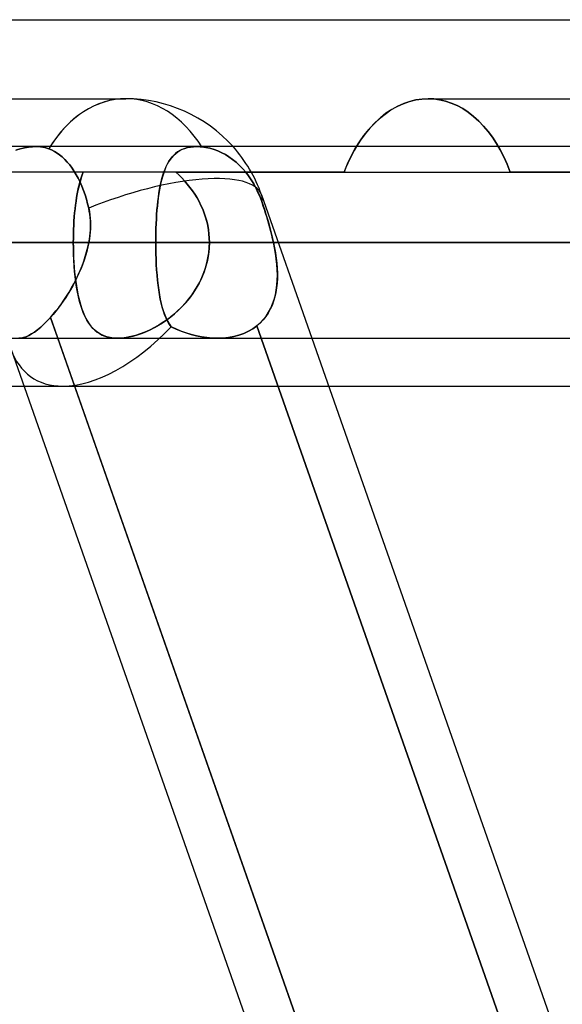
# Model space of a CAD drawing. Header units: millimetres. Extents: x -185 to 185, y -130 to 54.
# Tile 47 of 76: x 31.58 to 35.18, y -29.7 to -23.17. Entities that reach past the tile are written whole.
import ezdxf

# ---------------------------------------------------------------- set-up
doc = ezdxf.new("R2010")
doc.units = ezdxf.units.MM
doc.layers.add('MAIN-1', color=7, linetype='Continuous')
doc.layers.add('MAIN-2', color=7, linetype='Continuous')

msp = doc.modelspace()

# ---------------------------------------------------------------- linework, layer by layer
at = {"layer": 'MAIN-1'}
for p, q in [((-45.72, -23.1713), (45.72, -23.1713)), ((30.2452, -23.695), (32.284, -23.695)), ((34.0853, -23.7443), (34.0459, -23.7661)), ((34.1254, -23.7265), (34.0853, -23.7443)), ((34.1659, -23.7127), (34.1254, -23.7265)), ((34.2064, -23.7028), (34.1659, -23.7127)), ((34.2466, -23.697), (34.2064, -23.7028)), ((34.2863, -23.695), (34.2466, -23.697)), ((34.2863, -23.695), (36.3251, -23.695)), ((33.9705, -23.8214), (33.9349, -23.8543)), ((34.0076, -23.7919), (33.9705, -23.8214)), ((34.0459, -23.7661), (34.0076, -23.7919)), ((33.9349, -23.8543), (33.9011, -23.8901)), ((33.8692, -23.9285), (33.8395, -23.9692)), ((33.9011, -23.8901), (33.8692, -23.9285)), ((96.053, -24.0125), (-96.053, -24.0125)), ((33.8395, -23.9692), (33.8118, -24.0126)), ((-96.649, -24.6475), (96.649, -24.6475)), ((32.4817, -24.6475), (35.1758, -24.6475)), ((-96.053, -25.2825), (96.053, -25.2825)), ((35.8779, -36.8125), (31.8333, -25.2825)), ((33.5162, -25.2825), (37.5608, -36.8125)), ((31.5235, -25.3569), (35.542, -36.8125)), ((26.195, -25.6), (31.6088, -25.6)), ((33.6275, -25.6), (35.6498, -25.6))]:
    msp.add_line(p, q, dxfattribs=at)
msp.add_arc((32.284, -24.6475), 0.9525, 41.81028, 90.00004, dxfattribs=at)
msp.add_ellipse((32.284, -24.6475), major_axis=(0, -0.9525), ratio=0.707107, start_param=-3.141593, end_param=-2.300522, dxfattribs=at)
at = {"layer": 'MAIN-2'}
for p, q in [((34.0406, -23.7694), (34.0808, -23.7466)), ((34.0808, -23.7466), (34.1217, -23.7279)), ((34.1217, -23.7279), (34.1631, -23.7135)), ((34.1631, -23.7135), (34.2045, -23.7032)), ((34.2045, -23.7032), (34.2457, -23.697)), ((34.2457, -23.697), (34.2863, -23.695)), ((34.3244, -23.6968), (34.2863, -23.695)), ((34.2863, -23.695), (34.3244, -23.6968)), ((34.363, -23.7023), (34.3244, -23.6968)), ((34.3244, -23.6968), (34.363, -23.7023)), ((34.4017, -23.7114), (34.363, -23.7023)), ((34.363, -23.7023), (34.4017, -23.7114)), ((34.4403, -23.7242), (34.4017, -23.7114)), ((34.4017, -23.7114), (34.4403, -23.7242)), ((34.4785, -23.7407), (34.4403, -23.7242)), ((34.4403, -23.7242), (34.4785, -23.7407)), ((34.5161, -23.7609), (34.4785, -23.7407)), ((34.4785, -23.7407), (34.5161, -23.7609)), ((33.9639, -23.8272), (34.0016, -23.7964)), ((34.0016, -23.7964), (34.0406, -23.7694)), ((34.5526, -23.7848), (34.5161, -23.7609)), ((34.5161, -23.7609), (34.5526, -23.7848)), ((34.5879, -23.8123), (34.5526, -23.7848)), ((34.5526, -23.7848), (34.5879, -23.8123)), ((34.6219, -23.8429), (34.5879, -23.8123)), ((34.5879, -23.8123), (34.6219, -23.8429)), ((33.8936, -23.8986), (33.9278, -23.8614)), ((33.9278, -23.8614), (33.9639, -23.8272)), ((34.6542, -23.8764), (34.6219, -23.8429)), ((34.6219, -23.8429), (34.6542, -23.8764)), ((34.6848, -23.9125), (34.6542, -23.8764)), ((34.6542, -23.8764), (34.6848, -23.9125)), ((33.8318, -23.9808), (33.8615, -23.9386)), ((33.8615, -23.9386), (33.8936, -23.8986)), ((34.7135, -23.9508), (34.6848, -23.9125)), ((34.6848, -23.9125), (34.7135, -23.9508)), ((34.74, -23.9911), (34.7135, -23.9508)), ((34.7135, -23.9508), (34.74, -23.9911)), ((31.6114, -24.0207), (31.6384, -24.0161)), ((31.6397, -24.016), (31.6134, -24.0203)), ((31.6384, -24.0161), (31.6643, -24.0134)), ((31.665, -24.0133), (31.6397, -24.016)), ((31.6643, -24.0134), (31.6891, -24.0125)), ((31.6892, -24.0125), (31.665, -24.0133)), ((31.6891, -24.0125), (31.7044, -24.0129)), ((31.7045, -24.0129), (31.6892, -24.0125)), ((31.7044, -24.0129), (31.7193, -24.014)), ((31.7193, -24.014), (31.7045, -24.0129)), ((31.7337, -24.0159), (31.7193, -24.014)), ((31.7193, -24.014), (31.7337, -24.0159)), ((31.7475, -24.0186), (31.7337, -24.0159)), ((31.7337, -24.0159), (31.7475, -24.0187)), ((32.7111, -24.0154), (32.6919, -24.0192)), ((32.6927, -24.0189), (32.7116, -24.0154)), ((32.7313, -24.0132), (32.7111, -24.0154)), ((32.7116, -24.0154), (32.7314, -24.0132)), ((32.7523, -24.0125), (32.7313, -24.0132)), ((32.7314, -24.0132), (32.7522, -24.0125)), ((32.7522, -24.0125), (32.7578, -24.0125)), ((32.758, -24.0125), (32.7523, -24.0125)), ((32.7578, -24.0125), (32.7636, -24.0127)), ((32.7637, -24.0127), (32.758, -24.0125)), ((32.7636, -24.0127), (32.7694, -24.0129)), ((32.7695, -24.0129), (32.7637, -24.0127)), ((32.7694, -24.0129), (32.7752, -24.0133)), ((32.7753, -24.0133), (32.7695, -24.0129)), ((32.7752, -24.0133), (32.7812, -24.0137)), ((32.7812, -24.0137), (32.7753, -24.0133)), ((32.7812, -24.0137), (32.7872, -24.0143)), ((32.7872, -24.0143), (32.7812, -24.0137)), ((32.7872, -24.0143), (32.8141, -24.018)), ((32.8141, -24.018), (32.7872, -24.0143)), ((33.8118, -24.0126), (33.7969, -24.0384)), ((33.8038, -24.0261), (33.8318, -23.9808)), ((34.7652, -24.0344), (34.74, -23.9911)), ((34.74, -23.9911), (34.7652, -24.0344)), ((31.5553, -24.0351), (31.5836, -24.0271)), ((31.5863, -24.0264), (31.5587, -24.034)), ((31.5836, -24.0271), (31.6114, -24.0207)), ((31.6134, -24.0203), (31.5863, -24.0264)), ((31.7608, -24.0221), (31.7475, -24.0186)), ((31.7475, -24.0187), (31.7608, -24.0221)), ((31.7734, -24.0263), (31.7608, -24.0221)), ((31.7608, -24.0221), (31.7734, -24.0263)), ((31.7923, -24.0343), (31.7734, -24.0263)), ((31.7734, -24.0263), (31.7923, -24.0344)), ((31.8107, -24.044), (31.7923, -24.0343)), ((31.7923, -24.0344), (31.8107, -24.044)), ((31.8284, -24.0549), (31.8107, -24.044)), ((31.8107, -24.044), (31.8284, -24.0549)), ((31.8451, -24.067), (31.8284, -24.0549)), ((31.8284, -24.0549), (31.8451, -24.067)), ((31.862, -24.0811), (31.8451, -24.067)), ((31.8451, -24.067), (31.862, -24.0811)), ((31.879, -24.0971), (31.862, -24.0811)), ((31.862, -24.0811), (31.879, -24.0971)), ((32.5794, -24.0951), (32.5902, -24.0814)), ((32.6, -24.0706), (32.5883, -24.0837)), ((32.5902, -24.0814), (32.6018, -24.0688)), ((32.6127, -24.0587), (32.6, -24.0706)), ((32.6018, -24.0688), (32.6144, -24.0573)), ((32.6263, -24.0481), (32.6127, -24.0587)), ((32.6144, -24.0573), (32.6279, -24.0471)), ((32.641, -24.0389), (32.6263, -24.0481)), ((32.6279, -24.0471), (32.6424, -24.0381)), ((32.6568, -24.0309), (32.641, -24.0389)), ((32.6424, -24.0381), (32.6581, -24.0304)), ((32.6738, -24.0243), (32.6568, -24.0309)), ((32.6581, -24.0304), (32.6748, -24.024)), ((32.6919, -24.0192), (32.6738, -24.0243)), ((32.6748, -24.024), (32.6927, -24.0189)), ((32.8141, -24.018), (32.8412, -24.0237)), ((32.8412, -24.0237), (32.8141, -24.018)), ((32.8412, -24.0237), (32.8681, -24.0316)), ((32.8681, -24.0316), (32.8412, -24.0237)), ((32.8681, -24.0316), (32.8943, -24.0414)), ((32.8943, -24.0414), (32.8681, -24.0316)), ((32.8943, -24.0414), (32.9194, -24.0527)), ((32.9194, -24.0527), (32.8943, -24.0414)), ((32.9194, -24.0527), (32.9431, -24.0655)), ((32.9431, -24.0655), (32.9194, -24.0527)), ((32.9431, -24.0655), (32.9669, -24.0802)), ((32.9669, -24.0802), (32.9431, -24.0655)), ((32.9669, -24.0802), (32.9906, -24.0972)), ((32.9906, -24.0972), (32.9669, -24.0802)), ((33.7529, -24.1267), (33.7775, -24.0748)), ((33.7824, -24.0652), (33.7685, -24.0929)), ((33.7775, -24.0748), (33.8038, -24.0261)), ((33.7969, -24.0384), (33.7824, -24.0652)), ((34.789, -24.0808), (34.7652, -24.0344)), ((34.7652, -24.0344), (34.789, -24.0808)), ((34.8111, -24.1299), (34.789, -24.0808)), ((34.789, -24.0808), (34.8111, -24.1299)), ((31.8957, -24.1149), (31.879, -24.0971)), ((31.879, -24.0971), (31.8957, -24.1149)), ((31.9118, -24.1343), (31.8957, -24.1149)), ((31.8957, -24.1149), (31.9118, -24.1343)), ((31.9273, -24.1551), (31.9118, -24.1343)), ((31.9118, -24.1343), (31.9273, -24.1551)), ((32.5496, -24.1476), (32.5418, -24.1663)), ((32.5436, -24.1617), (32.5516, -24.1433)), ((32.5581, -24.1299), (32.5496, -24.1476)), ((32.5516, -24.1433), (32.5602, -24.1261)), ((32.5674, -24.1134), (32.5581, -24.1299)), ((32.5602, -24.1261), (32.5695, -24.11)), ((32.5774, -24.0979), (32.5674, -24.1134)), ((32.5695, -24.11), (32.5794, -24.0951)), ((32.5883, -24.0837), (32.5774, -24.0979)), ((32.9906, -24.0972), (33.014, -24.1162)), ((33.014, -24.1162), (32.9906, -24.0972)), ((33.014, -24.1162), (33.0366, -24.1371)), ((33.0366, -24.1371), (33.014, -24.1162)), ((33.0366, -24.1371), (33.0579, -24.1594)), ((33.0579, -24.1594), (33.0366, -24.1371)), ((33.7304, -24.1812), (33.7529, -24.1267)), ((33.7552, -24.1216), (33.7425, -24.1511)), ((33.7685, -24.0929), (33.7552, -24.1216)), ((34.8314, -24.1812), (34.8111, -24.1299)), ((34.8111, -24.1299), (34.8314, -24.1812)), ((33.7304, -24.1812), (30.8639, -24.1812)), ((31.9417, -24.1767), (31.9273, -24.1551)), ((31.9273, -24.1551), (31.9417, -24.1767)), ((31.9551, -24.1989), (31.9417, -24.1767)), ((31.9417, -24.1767), (31.9551, -24.1989)), ((31.9678, -24.2223), (31.9551, -24.1989)), ((31.9551, -24.1989), (31.9678, -24.2223)), ((31.9884, -24.2189), (31.995, -24.1996)), ((31.995, -24.1994), (31.9885, -24.2185)), ((32.002, -24.1812), (31.995, -24.1994)), ((31.995, -24.1996), (32.002, -24.1812)), ((32.528, -24.2068), (32.5219, -24.2286)), ((32.5232, -24.2236), (32.5295, -24.2019)), ((32.5346, -24.1861), (32.528, -24.2068)), ((32.5295, -24.2019), (32.5363, -24.1812)), ((32.5418, -24.1663), (32.5346, -24.1861)), ((32.5363, -24.1812), (32.5436, -24.1617)), ((32.6342, -24.1998), (32.614, -24.1812)), ((32.614, -24.1812), (34.8314, -24.1812)), ((32.614, -24.1812), (32.6343, -24.1999)), ((32.6538, -24.2192), (32.6342, -24.1998)), ((32.6343, -24.1999), (32.654, -24.2194)), ((33.0579, -24.1594), (33.0779, -24.1827)), ((33.0779, -24.1827), (33.0579, -24.1594)), ((33.0779, -24.1827), (33.0961, -24.2065)), ((33.0961, -24.2065), (33.0779, -24.1827)), ((33.0961, -24.2065), (33.1137, -24.2322)), ((33.1137, -24.2322), (33.0961, -24.2065)), ((33.7425, -24.1511), (33.7304, -24.1812)), ((33.7304, -24.1812), (41.7329, -24.1812)), ((45.72, -24.1812), (34.8314, -24.1812)), ((31.9803, -24.2476), (31.9678, -24.2223)), ((31.9678, -24.2223), (31.9803, -24.2476)), ((31.9712, -24.2812), (31.9765, -24.2597)), ((31.9766, -24.2592), (31.9713, -24.2807)), ((31.9765, -24.2597), (31.9822, -24.2389)), ((31.9823, -24.2384), (31.9766, -24.2592)), ((31.9922, -24.2746), (31.9803, -24.2476)), ((31.9803, -24.2476), (31.9922, -24.2746)), ((31.9822, -24.2389), (31.9884, -24.2189)), ((31.9885, -24.2185), (31.9823, -24.2384)), ((32.0033, -24.3029), (31.9922, -24.2746)), ((31.9922, -24.2746), (32.0033, -24.3029)), ((32.5113, -24.2749), (32.5067, -24.2995)), ((32.5075, -24.2953), (32.5123, -24.2704)), ((32.5164, -24.2513), (32.5113, -24.2749)), ((32.5123, -24.2704), (32.5175, -24.2465)), ((32.5219, -24.2286), (32.5164, -24.2513)), ((32.5175, -24.2465), (32.5232, -24.2236)), ((32.6728, -24.2395), (32.6538, -24.2192)), ((32.654, -24.2194), (32.673, -24.2397)), ((32.6912, -24.2606), (32.6728, -24.2395)), ((32.673, -24.2397), (32.6912, -24.2607)), ((32.7086, -24.2825), (32.6912, -24.2606)), ((32.6912, -24.2607), (32.7086, -24.2825)), ((33.1137, -24.2322), (33.1308, -24.26)), ((33.1308, -24.26), (33.1137, -24.2322)), ((33.1308, -24.26), (33.1469, -24.2895)), ((33.1469, -24.2895), (33.1308, -24.26)), ((31.9575, -24.3503), (31.9617, -24.3265)), ((31.9618, -24.3261), (31.9576, -24.3498)), ((31.9617, -24.3265), (31.9662, -24.3035)), ((31.9663, -24.303), (31.9618, -24.3261)), ((31.9662, -24.3035), (31.9712, -24.2812)), ((31.9713, -24.2807), (31.9663, -24.303)), ((32.0136, -24.3322), (32.0033, -24.3029)), ((32.0033, -24.3029), (32.0136, -24.3322)), ((32.0227, -24.3619), (32.0136, -24.3322)), ((32.0136, -24.3322), (32.0227, -24.3619)), ((32.5026, -24.3249), (32.4989, -24.3512)), ((32.4993, -24.3476), (32.5032, -24.321)), ((32.5067, -24.2995), (32.5026, -24.3249)), ((32.5032, -24.321), (32.5075, -24.2953)), ((32.7252, -24.3051), (32.7086, -24.2825)), ((32.7086, -24.2825), (32.7251, -24.305)), ((32.7251, -24.305), (32.7408, -24.3283)), ((32.7409, -24.3284), (32.7252, -24.3051)), ((32.7408, -24.3283), (32.7554, -24.3522)), ((32.7555, -24.3524), (32.7409, -24.3284)), ((33.1469, -24.2895), (33.1618, -24.3203)), ((33.1617, -24.3203), (33.1469, -24.2895)), ((33.1751, -24.3519), (33.1617, -24.3203)), ((33.1618, -24.3203), (33.1751, -24.3519)), ((33.1828, -24.3322), (33.5162, -25.2825)), ((31.9504, -24.3995), (31.9473, -24.4253)), ((31.9473, -24.4257), (31.9503, -24.3999)), ((31.9503, -24.3999), (31.9537, -24.3748)), ((31.9538, -24.3743), (31.9504, -24.3995)), ((31.9537, -24.3748), (31.9575, -24.3503)), ((31.9576, -24.3498), (31.9538, -24.3743)), ((32.0308, -24.3915), (32.0227, -24.3619)), ((32.0227, -24.3619), (32.0308, -24.3915)), ((32.0378, -24.421), (32.0308, -24.3915)), ((32.0308, -24.3915), (32.0378, -24.421)), ((32.4926, -24.4062), (32.49, -24.4348)), ((32.4902, -24.4322), (32.4929, -24.4032)), ((32.4955, -24.3783), (32.4926, -24.4062)), ((32.4929, -24.4032), (32.4959, -24.3751)), ((32.4989, -24.3512), (32.4955, -24.3783)), ((32.4959, -24.3751), (32.4993, -24.3476)), ((32.7554, -24.3522), (32.769, -24.3768)), ((32.7692, -24.377), (32.7555, -24.3524)), ((32.769, -24.3768), (32.7816, -24.402)), ((32.7817, -24.4022), (32.7692, -24.377)), ((32.7816, -24.402), (32.793, -24.4277)), ((32.7931, -24.428), (32.7817, -24.4022)), ((33.1751, -24.3519), (33.1868, -24.3836)), ((33.1868, -24.3836), (33.1751, -24.3519)), ((33.1946, -24.4066), (33.1868, -24.3836)), ((33.1868, -24.3836), (33.1954, -24.4091)), ((33.2023, -24.43), (33.1946, -24.4066)), ((33.1954, -24.4091), (33.2039, -24.4349)), ((31.9446, -24.4518), (31.9422, -24.4788)), ((31.9422, -24.4791), (31.9445, -24.4521)), ((31.9445, -24.4521), (31.9473, -24.4257)), ((31.9473, -24.4253), (31.9446, -24.4518)), ((32.0378, -24.421), (32.0421, -24.4431)), ((32.0418, -24.4411), (32.0378, -24.421)), ((32.0449, -24.4614), (32.0418, -24.4411)), ((32.0421, -24.4431), (32.0454, -24.4653)), ((32.0472, -24.4818), (32.0449, -24.4614)), ((32.0454, -24.4653), (32.0477, -24.4877)), ((32.4878, -24.4639), (32.4859, -24.4936)), ((32.486, -24.492), (32.4879, -24.4618)), ((32.49, -24.4348), (32.4878, -24.4639)), ((32.4879, -24.4618), (32.4902, -24.4322)), ((32.793, -24.4277), (32.8032, -24.454)), ((32.8033, -24.4544), (32.7931, -24.428)), ((32.8032, -24.454), (32.8121, -24.4807)), ((32.8122, -24.4811), (32.8033, -24.4544)), ((33.2099, -24.4537), (33.2023, -24.43)), ((33.2039, -24.4349), (33.2122, -24.461)), ((33.2173, -24.4777), (33.2099, -24.4537)), ((33.2122, -24.461), (33.2202, -24.4873)), ((31.9386, -24.5338), (31.9373, -24.5618)), ((31.9373, -24.5621), (31.9386, -24.5341)), ((31.9402, -24.5061), (31.9386, -24.5338)), ((31.9386, -24.5341), (31.9402, -24.5064)), ((31.9422, -24.4788), (31.9402, -24.5061)), ((31.9402, -24.5064), (31.9422, -24.4791)), ((32.0487, -24.5024), (32.0472, -24.4818)), ((32.0477, -24.4877), (32.0491, -24.5103)), ((32.0494, -24.523), (32.0487, -24.5024)), ((32.0495, -24.533), (32.049, -24.5558)), ((32.0491, -24.5103), (32.0495, -24.533)), ((32.0494, -24.5437), (32.0494, -24.523)), ((32.4832, -24.5534), (32.4844, -24.5225)), ((32.4844, -24.5237), (32.4832, -24.5541)), ((32.4844, -24.5225), (32.486, -24.492)), ((32.4859, -24.4936), (32.4844, -24.5237)), ((32.8121, -24.4807), (32.8197, -24.5078)), ((32.8198, -24.5082), (32.8122, -24.4811)), ((32.8197, -24.5078), (32.826, -24.5354)), ((32.8261, -24.5356), (32.8198, -24.5082)), ((32.826, -24.5354), (32.831, -24.5632)), ((32.831, -24.5632), (32.8261, -24.5356)), ((33.2245, -24.5018), (33.2173, -24.4777)), ((33.2202, -24.4873), (33.228, -24.5138)), ((33.2315, -24.526), (33.2245, -24.5018)), ((33.228, -24.5138), (33.2356, -24.5404)), ((33.2383, -24.5503), (33.2315, -24.526)), ((31.9364, -24.5901), (31.9359, -24.6187)), ((31.9359, -24.6188), (31.9364, -24.5903)), ((31.9373, -24.5618), (31.9364, -24.5901)), ((31.9364, -24.5903), (31.9373, -24.5621)), ((32.0454, -24.6016), (32.0423, -24.6246)), ((32.0449, -24.606), (32.0471, -24.5852)), ((32.0476, -24.5787), (32.0454, -24.6016)), ((32.0471, -24.5852), (32.0486, -24.5644)), ((32.049, -24.5558), (32.0476, -24.5787)), ((32.0486, -24.5644), (32.0494, -24.5437)), ((32.4819, -24.6159), (32.4824, -24.5845)), ((32.4824, -24.585), (32.4819, -24.6161)), ((32.4824, -24.5845), (32.4832, -24.5534)), ((32.4832, -24.5541), (32.4824, -24.585)), ((32.8345, -24.5911), (32.831, -24.5632)), ((32.831, -24.5632), (32.8345, -24.5911)), ((32.8367, -24.6192), (32.8345, -24.5911)), ((32.8345, -24.5911), (32.8367, -24.6193)), ((33.2356, -24.5404), (33.2427, -24.5671)), ((33.2447, -24.5746), (33.2383, -24.5503)), ((33.2427, -24.5671), (33.2496, -24.5939)), ((33.2508, -24.5989), (33.2447, -24.5746)), ((33.2496, -24.5939), (33.256, -24.6207)), ((33.2566, -24.6232), (33.2508, -24.5989)), ((96.649, -24.6475), (-96.649, -24.6475)), ((95.8098, -24.6475), (-95.8098, -24.6475)), ((-32.4817, -24.6475), (32.4817, -24.6475)), ((-32.0385, -24.6475), (32.0385, -24.6475)), ((32.0385, -24.6475), (-32.0385, -24.6475)), ((32.4817, -24.6475), (28.8864, -24.6475)), ((28.8864, -24.6475), (32.4817, -24.6475)), ((30.8533, -24.6475), (31.9357, -24.6475)), ((31.9357, -24.6475), (30.8533, -24.6475)), ((35.1758, -24.6475), (31.5805, -24.6475)), ((31.5805, -24.6475), (35.1758, -24.6475)), ((31.9359, -24.6187), (31.9357, -24.6475)), ((31.9357, -24.6475), (31.9359, -24.6188)), ((41.529, -24.6475), (31.9357, -24.6475)), ((31.9357, -24.6475), (31.9359, -24.6812)), ((31.9357, -24.6475), (41.529, -24.6475)), ((31.936, -24.687), (31.9357, -24.6475)), ((32.032, -24.679), (32.0385, -24.6475)), ((32.0385, -24.6475), (32.0323, -24.6774)), ((32.0423, -24.6246), (32.0385, -24.6475)), ((32.0385, -24.6475), (32.042, -24.6267)), ((32.042, -24.6267), (32.0449, -24.606)), ((32.4817, -24.6475), (32.4819, -24.6159)), ((32.4819, -24.6161), (32.4817, -24.6475)), ((32.4817, -24.6475), (32.4819, -24.6848)), ((35.1758, -24.6475), (32.4817, -24.6475)), ((32.4817, -24.6475), (35.1758, -24.6475)), ((32.482, -24.6849), (32.4817, -24.6475)), ((32.8374, -24.6475), (32.8359, -24.6876)), ((32.8363, -24.6817), (32.8374, -24.6475)), ((32.8374, -24.6475), (32.8367, -24.6192)), ((32.8367, -24.6193), (32.8374, -24.6475)), ((32.8374, -24.6475), (42.799, -24.6475)), ((42.799, -24.6475), (32.8374, -24.6475)), ((32.8374, -24.6475), (36.4423, -24.6475)), ((36.4423, -24.6475), (32.8374, -24.6475)), ((33.256, -24.6207), (33.262, -24.6475)), ((33.262, -24.6475), (33.2566, -24.6232)), ((33.262, -24.6475), (36.1838, -24.6475)), ((33.2694, -24.6843), (33.262, -24.6475)), ((33.262, -24.6475), (33.269, -24.6824)), ((36.1838, -24.6475), (33.262, -24.6475)), ((31.9359, -24.6812), (31.9367, -24.7147)), ((31.937, -24.7261), (31.936, -24.687)), ((31.9367, -24.7147), (31.9379, -24.7478)), ((31.9388, -24.7646), (31.937, -24.7261)), ((32.015, -24.7415), (32.0241, -24.7104)), ((32.025, -24.7072), (32.0165, -24.7368)), ((32.0241, -24.7104), (32.032, -24.679)), ((32.0323, -24.6774), (32.025, -24.7072)), ((32.4819, -24.6848), (32.4827, -24.7219)), ((32.4827, -24.7219), (32.482, -24.6849)), ((32.4827, -24.7219), (32.4839, -24.7586)), ((32.4838, -24.7584), (32.4827, -24.7219)), ((32.8316, -24.7274), (32.8246, -24.7667)), ((32.828, -24.7493), (32.8332, -24.7156)), ((32.8359, -24.6876), (32.8316, -24.7274)), ((32.8332, -24.7156), (32.8363, -24.6817)), ((33.269, -24.6824), (33.2751, -24.7171)), ((33.2757, -24.7208), (33.2694, -24.6843)), ((33.2751, -24.7171), (33.2801, -24.7515)), ((33.2808, -24.7571), (33.2757, -24.7208)), ((31.9379, -24.7478), (31.9397, -24.7805)), ((31.9411, -24.8025), (31.9388, -24.7646)), ((31.9397, -24.7805), (31.9419, -24.8128)), ((31.9964, -24.7952), (31.985, -24.8239)), ((31.9934, -24.803), (32.0047, -24.7724)), ((32.0069, -24.7661), (31.9964, -24.7952)), ((32.0047, -24.7724), (32.015, -24.7415)), ((32.0165, -24.7368), (32.0069, -24.7661)), ((32.4855, -24.7945), (32.4838, -24.7584)), ((32.4839, -24.7586), (32.4855, -24.7948)), ((32.4877, -24.8299), (32.4855, -24.7945)), ((32.4855, -24.7948), (32.4877, -24.8305)), ((32.8117, -24.8156), (32.8208, -24.7827)), ((32.8246, -24.7667), (32.8147, -24.8054)), ((32.8208, -24.7827), (32.828, -24.7493)), ((33.2801, -24.7515), (33.284, -24.7856)), ((33.2846, -24.793), (33.2808, -24.7571)), ((33.284, -24.7856), (33.2866, -24.8192)), ((33.2871, -24.8284), (33.2846, -24.793)), ((31.9442, -24.8397), (31.9411, -24.8025)), ((31.9419, -24.8128), (31.9447, -24.8445)), ((31.948, -24.876), (31.9442, -24.8397)), ((31.9447, -24.8445), (31.948, -24.8755)), ((31.9537, -24.8923), (31.9678, -24.863)), ((31.9727, -24.8522), (31.9597, -24.8802)), ((31.9678, -24.863), (31.9811, -24.8332)), ((31.985, -24.8239), (31.9727, -24.8522)), ((31.9811, -24.8332), (31.9934, -24.803)), ((32.4904, -24.8646), (32.4877, -24.8299)), ((32.4877, -24.8305), (32.4904, -24.8656)), ((32.4935, -24.8985), (32.4904, -24.8646)), ((32.4904, -24.8656), (32.4937, -24.8996)), ((32.8023, -24.8434), (32.7872, -24.8807)), ((32.7878, -24.8794), (32.8006, -24.8478)), ((32.8006, -24.8478), (32.8117, -24.8156)), ((32.8147, -24.8054), (32.8023, -24.8434)), ((33.2866, -24.8192), (33.2879, -24.8524)), ((33.288, -24.8633), (33.2871, -24.8284)), ((33.2873, -24.8976), (33.288, -24.8633)), ((33.2879, -24.8524), (33.2877, -24.8849)), ((31.9234, -24.9492), (31.9389, -24.9211)), ((31.946, -24.9076), (31.9316, -24.9346)), ((31.9389, -24.9211), (31.9537, -24.8923)), ((31.9597, -24.8802), (31.946, -24.9076)), ((31.948, -24.8755), (31.9517, -24.9056)), ((31.9524, -24.9111), (31.948, -24.876)), ((31.9517, -24.9056), (31.9559, -24.9348)), ((31.9576, -24.9449), (31.9524, -24.9111)), ((32.4973, -24.9313), (32.4935, -24.8985)), ((32.4937, -24.8996), (32.4974, -24.9326)), ((32.5015, -24.963), (32.4973, -24.9313)), ((32.7698, -24.9167), (32.7502, -24.9516)), ((32.757, -24.9401), (32.7732, -24.9102)), ((32.7872, -24.8807), (32.7698, -24.9167)), ((32.7732, -24.9102), (32.7878, -24.8794)), ((33.2807, -24.9637), (33.2849, -24.9311)), ((33.2861, -24.9169), (33.2829, -24.9482)), ((33.2849, -24.9311), (33.2873, -24.8976)), ((33.2877, -24.8849), (33.2861, -24.9169)), ((31.9013, -24.9868), (31.8854, -25.0119)), ((31.8908, -25.0034), (31.9074, -24.9767)), ((31.9167, -24.961), (31.9013, -24.9868)), ((31.9074, -24.9767), (31.9234, -24.9492)), ((31.9316, -24.9346), (31.9167, -24.961)), ((31.9559, -24.9348), (31.9607, -24.963)), ((31.9634, -24.9774), (31.9576, -24.9449)), ((31.9607, -24.963), (31.966, -24.9902)), ((31.9699, -25.0085), (31.9634, -24.9774)), ((31.966, -24.9902), (31.9718, -25.0165)), ((32.4974, -24.9326), (32.5018, -24.9645)), ((32.5064, -24.9935), (32.5015, -24.963)), ((32.5018, -24.9645), (32.5067, -24.9952)), ((32.5119, -25.0227), (32.5064, -24.9935)), ((32.5067, -24.9952), (32.5123, -25.0247)), ((32.7286, -24.9851), (32.705, -25.0172)), ((32.7202, -24.9969), (32.7393, -24.969)), ((32.7502, -24.9516), (32.7286, -24.9851)), ((32.7393, -24.969), (32.757, -24.9401)), ((33.2665, -25.0261), (33.2746, -24.9954)), ((33.278, -24.9787), (33.2714, -25.0083)), ((33.2746, -24.9954), (33.2807, -24.9637)), ((33.2829, -24.9482), (33.278, -24.9787)), ((31.8525, -25.0599), (31.8358, -25.0826)), ((31.8388, -25.0786), (31.8565, -25.0544)), ((31.8691, -25.0363), (31.8525, -25.0599)), ((31.8565, -25.0544), (31.8738, -25.0294)), ((31.8854, -25.0119), (31.8691, -25.0363)), ((31.8738, -25.0294), (31.8908, -25.0034)), ((31.9772, -25.0382), (31.9699, -25.0085)), ((31.9718, -25.0165), (31.9781, -25.0416)), ((31.9853, -25.0663), (31.9772, -25.0382)), ((31.9781, -25.0416), (31.9851, -25.0657)), ((32.518, -25.0507), (32.5119, -25.0227)), ((32.5123, -25.0247), (32.5186, -25.0529)), ((32.5249, -25.0773), (32.518, -25.0507)), ((32.5186, -25.0529), (32.5255, -25.0795)), ((32.6797, -25.0478), (32.6528, -25.0769)), ((32.6553, -25.0743), (32.6781, -25.0496)), ((32.6781, -25.0496), (32.6997, -25.0238)), ((32.705, -25.0172), (32.6797, -25.0478)), ((32.6997, -25.0238), (32.7202, -24.9969)), ((33.2442, -25.0838), (33.2564, -25.0556)), ((33.263, -25.037), (33.2527, -25.0647)), ((33.2564, -25.0556), (33.2665, -25.0261)), ((33.2714, -25.0083), (33.263, -25.037)), ((31.7849, -25.1445), (31.8028, -25.1238)), ((31.8019, -25.1249), (31.7849, -25.1445)), ((31.8189, -25.1043), (31.8019, -25.1249)), ((31.8028, -25.1238), (31.8208, -25.1018)), ((31.8358, -25.0826), (31.8189, -25.1043)), ((31.8208, -25.1018), (31.8388, -25.0786)), ((31.9851, -25.0657), (31.9926, -25.0888)), ((31.9941, -25.0929), (31.9853, -25.0663)), ((31.9926, -25.0888), (32.0008, -25.1106)), ((32.0037, -25.1179), (31.9941, -25.0929)), ((32.0008, -25.1106), (32.0096, -25.1314)), ((32.0142, -25.1411), (32.0037, -25.1179)), ((32.5325, -25.1025), (32.5249, -25.0773)), ((32.5255, -25.0795), (32.5332, -25.1047)), ((32.5409, -25.1263), (32.5325, -25.1025)), ((32.5332, -25.1047), (32.5416, -25.1282)), ((32.5502, -25.1487), (32.5409, -25.1263)), ((32.5811, -25.1413), (32.6067, -25.1202)), ((32.6247, -25.1041), (32.5955, -25.1296)), ((32.6067, -25.1202), (32.6314, -25.0978)), ((32.6528, -25.0769), (32.6247, -25.1041)), ((32.6314, -25.0978), (32.6553, -25.0743)), ((33.2266, -25.1159), (33.2107, -25.1395)), ((33.2133, -25.1359), (33.2298, -25.1107)), ((33.2406, -25.091), (33.2266, -25.1159)), ((33.2298, -25.1107), (33.2442, -25.0838)), ((33.2527, -25.0647), (33.2406, -25.091)), ((31.7414, -25.1898), (31.7201, -25.2093)), ((31.7202, -25.2091), (31.7415, -25.1896)), ((31.7631, -25.1681), (31.7414, -25.1898)), ((31.7415, -25.1896), (31.7631, -25.1681)), ((31.7849, -25.1445), (31.7631, -25.1681)), ((31.7631, -25.1681), (31.7849, -25.1445)), ((31.8333, -25.2825), (31.7849, -25.1445)), ((31.7849, -25.1445), (35.8861, -36.8358)), ((32.0096, -25.1314), (32.0191, -25.1509)), ((32.0256, -25.1627), (32.0142, -25.1411)), ((32.0191, -25.1509), (32.0294, -25.1692)), ((32.0379, -25.1826), (32.0256, -25.1627)), ((32.0294, -25.1692), (32.0404, -25.1863)), ((32.0512, -25.2007), (32.0379, -25.1826)), ((32.0404, -25.1863), (32.0522, -25.2021)), ((32.5004, -25.1967), (32.5278, -25.1796)), ((32.535, -25.1749), (32.5039, -25.1946)), ((32.5278, -25.1796), (32.5548, -25.1611)), ((32.5656, -25.1532), (32.535, -25.1749)), ((32.5416, -25.1282), (32.5509, -25.1502)), ((32.5605, -25.1695), (32.5502, -25.1487)), ((32.5509, -25.1502), (32.5611, -25.1706)), ((32.5548, -25.1611), (32.5811, -25.1413)), ((32.5718, -25.1887), (32.5605, -25.1695)), ((32.5611, -25.1706), (32.5722, -25.1893)), ((32.5955, -25.1296), (32.5656, -25.1532)), ((32.5843, -25.2064), (32.5718, -25.1887)), ((32.5722, -25.1893), (32.5843, -25.2064)), ((33.1516, -25.2008), (33.1742, -25.181)), ((33.1732, -25.182), (33.1516, -25.2008)), ((33.1929, -25.1615), (33.1732, -25.182)), ((33.1742, -25.181), (33.1948, -25.1594)), ((33.2107, -25.1395), (33.1929, -25.1615)), ((33.1948, -25.1594), (33.2133, -25.1359)), ((31.6598, -25.2541), (31.6411, -25.2645)), ((31.6411, -25.2644), (31.6598, -25.2541)), ((31.6792, -25.2415), (31.6598, -25.2541)), ((31.6598, -25.2541), (31.6792, -25.2415)), ((31.6993, -25.2265), (31.6792, -25.2415)), ((31.6792, -25.2415), (31.6994, -25.2265)), ((31.7201, -25.2093), (31.6993, -25.2265)), ((31.6994, -25.2265), (31.7202, -25.2091)), ((32.0655, -25.2171), (32.0512, -25.2007)), ((32.0522, -25.2021), (32.065, -25.2166)), ((32.065, -25.2166), (32.0788, -25.2299)), ((32.081, -25.2318), (32.0655, -25.2171)), ((32.0788, -25.2299), (32.0936, -25.2418)), ((32.0979, -25.2448), (32.081, -25.2318)), ((32.0936, -25.2418), (32.1096, -25.2523)), ((32.1161, -25.256), (32.0979, -25.2448)), ((32.1096, -25.2523), (32.1267, -25.2614)), ((32.1359, -25.2654), (32.1161, -25.256)), ((32.3782, -25.2544), (32.3471, -25.2644)), ((32.3608, -25.2603), (32.3886, -25.2507)), ((32.4096, -25.2424), (32.3782, -25.2544)), ((32.3886, -25.2507), (32.4166, -25.2395)), ((32.4412, -25.2284), (32.4096, -25.2424)), ((32.4166, -25.2395), (32.4447, -25.2267)), ((32.4726, -25.2125), (32.4412, -25.2284)), ((32.4447, -25.2267), (32.4727, -25.2125)), ((32.5039, -25.1946), (32.4726, -25.2125)), ((32.4727, -25.2125), (32.5004, -25.1967)), ((32.5843, -25.2064), (32.6165, -25.2216)), ((32.6161, -25.2215), (32.5843, -25.2064)), ((32.6488, -25.2351), (32.6161, -25.2215)), ((32.6165, -25.2216), (32.6495, -25.2353)), ((32.6823, -25.2471), (32.6488, -25.2351)), ((32.6495, -25.2353), (32.6832, -25.2475)), ((32.7164, -25.2576), (32.6823, -25.2471)), ((32.6832, -25.2475), (32.7176, -25.2579)), ((32.751, -25.2663), (32.7164, -25.2576)), ((33.0328, -25.2624), (33.0651, -25.2509)), ((33.0654, -25.2508), (33.0329, -25.2623)), ((33.0651, -25.2509), (33.0958, -25.2368)), ((33.0961, -25.2367), (33.0654, -25.2508)), ((33.0958, -25.2368), (33.1247, -25.22)), ((33.1248, -25.22), (33.0961, -25.2367)), ((33.1247, -25.22), (33.1516, -25.2008)), ((33.1516, -25.2008), (33.1248, -25.22)), ((33.1516, -25.2008), (37.2437, -36.866)), ((37.2437, -36.866), (33.1516, -25.2008)), ((31.5901, -25.2814), (31.5749, -25.2825)), ((31.5749, -25.2825), (31.5901, -25.2814)), ((31.6061, -25.2781), (31.5901, -25.2814)), ((31.5901, -25.2814), (31.6062, -25.2781)), ((31.6231, -25.2725), (31.6061, -25.2781)), ((31.6062, -25.2781), (31.6233, -25.2724)), ((31.6411, -25.2645), (31.6231, -25.2725)), ((31.6233, -25.2724), (31.6411, -25.2644)), ((32.1267, -25.2614), (32.145, -25.2689)), ((32.1573, -25.2728), (32.1359, -25.2654)), ((32.145, -25.2689), (32.1646, -25.2748)), ((32.1802, -25.2782), (32.1573, -25.2728)), ((32.1646, -25.2748), (32.1854, -25.2791)), ((32.2046, -25.2815), (32.1802, -25.2782)), ((32.1854, -25.2791), (32.2073, -25.2817)), ((32.2303, -25.2825), (32.2046, -25.2815)), ((32.2073, -25.2817), (32.2303, -25.2825)), ((32.2576, -25.2814), (32.2303, -25.2825)), ((32.2303, -25.2825), (32.2545, -25.2816)), ((32.2545, -25.2816), (32.2799, -25.2789)), ((32.2864, -25.278), (32.2576, -25.2814)), ((32.2799, -25.2789), (32.3063, -25.2744)), ((32.3164, -25.2723), (32.2864, -25.278)), ((32.3063, -25.2744), (32.3333, -25.2682)), ((32.3471, -25.2644), (32.3164, -25.2723)), ((32.3333, -25.2682), (32.3608, -25.2603)), ((32.7176, -25.2579), (32.7523, -25.2666)), ((32.7859, -25.2733), (32.751, -25.2663)), ((32.7523, -25.2666), (32.7871, -25.2735)), ((32.821, -25.2783), (32.7859, -25.2733)), ((32.7871, -25.2735), (32.8219, -25.2785)), ((32.856, -25.2814), (32.821, -25.2783)), ((32.8219, -25.2785), (32.8565, -25.2815)), ((32.8907, -25.2825), (32.856, -25.2814)), ((32.8565, -25.2815), (32.8908, -25.2825)), ((32.9276, -25.2813), (32.8907, -25.2825)), ((32.8908, -25.2825), (32.9277, -25.2813)), ((32.891, -25.2825), (35.6622, -25.2825)), ((32.9637, -25.2776), (32.9276, -25.2813)), ((32.9277, -25.2813), (32.9639, -25.2775)), ((32.9988, -25.2713), (32.9637, -25.2776)), ((32.9639, -25.2775), (32.999, -25.2712)), ((33.0329, -25.2623), (32.9988, -25.2713)), ((32.999, -25.2712), (33.0328, -25.2624)), ((31.6088, -25.6), (31.8663, -25.6)), ((31.8663, -25.6), (33.6275, -25.6))]:
    msp.add_line(p, q, dxfattribs=at)
msp.add_arc((32.284, -24.6475), 0.9525, 19.32925, 41.81028, dxfattribs=at)
for major_axis, ratio, start_param, end_param in [((0, -0.9525), 0.707107, 3.141593, 4.001998), ((0, -0.9525), 0.707107, 2.298027, 3.141593), ((0, -0.9525), 0.707107, 2.298027, 3.141593), ((0, -0.9525), 0.707107, -2.300522, -2.281187), ((0.8988, 0.3153), 0.314247, 0, 1.736796), ((0.8988, 0.3153), 0.314247, 0, 1.736796), ((0.8988, 0.3153), 0.314247, -0.004455, 0), ((0.8988, 0.3153), 0.314247, -0.004455, 0), ((0.8988, 0.3153), 0.314247, -0.167022, -0.004455), ((0.8988, 0.3153), 0.314247, -0.167022, -0.004455), ((0.6307, 0.8897), 0.539402, -2.776518, -1.832586), ((0.6307, 0.8897), 0.539402, -2.776518, -1.832586), ((0.6307, 0.8897), 0.539402, 2.772741, 3.506668), ((0.6307, 0.8897), 0.539402, 2.772741, 3.506668)]:
    msp.add_ellipse((32.284, -24.6475), major_axis=major_axis, ratio=ratio, start_param=start_param, end_param=end_param, dxfattribs=at)

doc.saveas('drawing.dxf')
